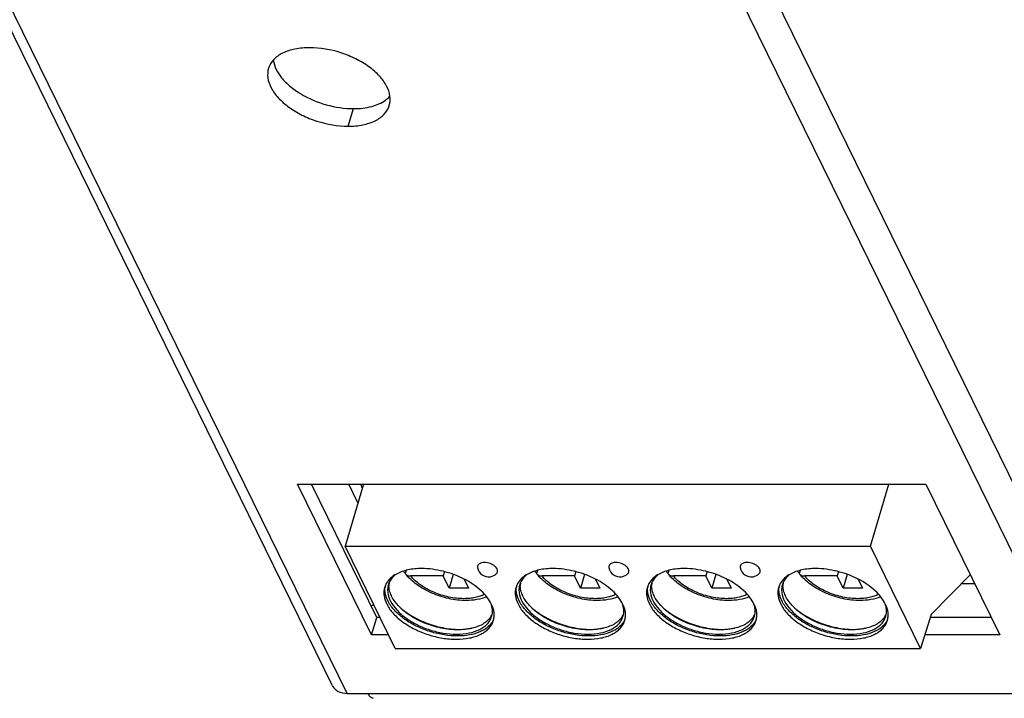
# Model space of a CAD drawing. Header units: millimetres. Extents: x 745 to 1756, y 7 to 641.
# Tile 14 of 29: x 1435 to 1470, y 246 to 270. Entities that reach past the tile are written whole.
import ezdxf

# ---------------------------------------------------------------- set-up
doc = ezdxf.new("R2010")
doc.units = ezdxf.units.MM
doc.header["$MEASUREMENT"] = 0
doc.layers.get('0').update_dxf_attribs({"lineweight": 0})

msp = doc.modelspace()

# ---------------------------------------------------------------- linework, layer by layer
at = {"color": 7, "lineweight": 25}
for p, q in [((1473.349, 246.78), (1436.134, 322.616)), ((1445.736, 246.427), (1408.521, 322.264)), ((1446.261, 246.153), (1409.046, 321.989)), ((1472.419, 246.153), (1435.204, 321.989)), ((1446.294, 266.355), (1446.488, 266.982)), ((1444.488, 253.612), (1466.87, 253.612)), ((1447.127, 248.235), (1444.488, 253.612)), ((1447.321, 248.862), (1444.99, 253.612)), ((1446.842, 253.612), (1446.182, 251.399)), ((1446.643, 252.945), (1446.316, 253.612)), ((1446.729, 253.612), (1446.799, 253.468)), ((1464.898, 251.399), (1465.558, 253.612)), ((1466.87, 253.612), (1469.509, 248.235)), ((1446.182, 251.399), (1464.898, 251.399)), ((1447.97, 247.757), (1446.182, 251.399)), ((1466.686, 247.757), (1464.898, 251.399)), ((1448.36, 250.529), (1448.327, 250.425)), ((1449.728, 250.491), (1449.68, 250.336)), ((1453.039, 250.529), (1453.006, 250.425)), ((1454.407, 250.491), (1454.359, 250.336)), ((1457.718, 250.529), (1457.685, 250.425)), ((1459.086, 250.491), (1459.038, 250.336)), ((1462.397, 250.529), (1462.364, 250.425)), ((1463.765, 250.491), (1463.717, 250.336)), ((1448.327, 250.425), (1448.337, 250.412)), ((1449.68, 250.336), (1448.522, 250.336)), ((1449.892, 249.904), (1449.68, 250.336)), ((1450.041, 250.388), (1449.892, 249.904)), ((1450.427, 250.22), (1450.582, 249.904)), ((1453.006, 250.425), (1453.016, 250.412)), ((1454.359, 250.336), (1453.201, 250.336)), ((1454.571, 249.904), (1454.359, 250.336)), ((1454.72, 250.388), (1454.571, 249.904)), ((1455.106, 250.22), (1455.261, 249.904)), ((1457.685, 250.425), (1457.695, 250.412)), ((1459.038, 250.336), (1457.88, 250.336)), ((1459.25, 249.904), (1459.038, 250.336)), ((1459.399, 250.388), (1459.25, 249.904)), ((1459.785, 250.22), (1459.94, 249.904)), ((1462.364, 250.425), (1462.374, 250.412)), ((1463.717, 250.336), (1462.559, 250.336)), ((1463.929, 249.904), (1463.717, 250.336)), ((1464.078, 250.388), (1463.929, 249.904)), ((1464.464, 250.22), (1464.619, 249.904)), ((1468.455, 250.382), (1467.059, 248.964)), ((1450.582, 249.904), (1449.892, 249.904)), ((1455.261, 249.904), (1454.571, 249.904)), ((1459.94, 249.904), (1459.25, 249.904)), ((1464.619, 249.904), (1463.929, 249.904)), ((1468.148, 250.07), (1468.609, 250.07)), ((1447.206, 249.312), (1447.118, 249.275)), ((1447.127, 248.235), (1447.321, 248.862)), ((1447.427, 248.862), (1447.321, 248.862)), ((1467.059, 248.964), (1466.686, 247.757)), ((1469.201, 248.862), (1467.027, 248.862)), ((1447.735, 248.235), (1447.127, 248.235)), ((1469.509, 248.235), (1466.833, 248.235)), ((1447.97, 247.757), (1466.686, 247.757)), ((1446.261, 246.153), (1472.419, 246.153))]:
    msp.add_line(p, q, dxfattribs=at)
for points, knots in [([(1444.922, 269.153), (1444.745, 269.153), (1444.569, 269.138), (1444.396, 269.102), (1444.244, 269.071), (1444.095, 269.025), (1443.957, 268.955), (1443.838, 268.896), (1443.727, 268.82), (1443.637, 268.722), (1443.557, 268.635), (1443.493, 268.531), (1443.458, 268.419)], [0, 0, 0, 0, 1, 1, 1, 2, 2, 2, 3, 3, 3, 4, 4, 4, 4]), ([(1447.758, 267.089), (1447.791, 267.197), (1447.798, 267.313), (1447.784, 267.426), (1447.767, 267.551), (1447.724, 267.672), (1447.665, 267.784), (1447.597, 267.914), (1447.509, 268.032), (1447.41, 268.14), (1447.298, 268.263), (1447.171, 268.372), (1447.036, 268.47), (1446.888, 268.578), (1446.731, 268.672), (1446.567, 268.753), (1446.396, 268.839), (1446.218, 268.911), (1446.035, 268.97), (1445.676, 269.086), (1445.298, 269.153), (1444.922, 269.153)], [0, 0, 0, 0, 1, 1, 1, 2, 2, 2, 3, 3, 3, 4, 4, 4, 5, 5, 5, 6, 6, 6, 7, 7, 7, 7]), ([(1443.626, 268.707), (1443.657, 268.478), (1443.777, 268.262), (1443.925, 268.081), (1444.014, 267.97), (1444.115, 267.872), (1444.222, 267.782), (1444.34, 267.684), (1444.467, 267.594), (1444.599, 267.515), (1444.884, 267.342), (1445.194, 267.213), (1445.515, 267.122), (1445.832, 267.033), (1446.16, 266.982), (1446.488, 266.982)], [0, 0, 0, 0, 1, 1, 1, 2, 2, 2, 3, 3, 3, 4, 4, 4, 5, 5, 5, 5]), ([(1443.458, 268.419), (1443.425, 268.311), (1443.418, 268.195), (1443.432, 268.082), (1443.449, 267.957), (1443.492, 267.836), (1443.551, 267.724), (1443.619, 267.594), (1443.707, 267.476), (1443.805, 267.368), (1443.918, 267.245), (1444.045, 267.136), (1444.18, 267.037), (1444.328, 266.93), (1444.485, 266.836), (1444.649, 266.754), (1444.82, 266.669), (1444.998, 266.597), (1445.181, 266.538), (1445.54, 266.422), (1445.918, 266.355), (1446.294, 266.355)], [0, 0, 0, 0, 1, 1, 1, 2, 2, 2, 3, 3, 3, 4, 4, 4, 5, 5, 5, 6, 6, 6, 7, 7, 7, 7]), ([(1447.63, 267.287), (1447.644, 267.297), (1447.658, 267.308), (1447.672, 267.319), (1447.712, 267.352), (1447.75, 267.387), (1447.784, 267.425)], [0, 0, 0, 0, 1, 1, 1, 2, 2, 2, 2]), ([(1446.294, 266.355), (1446.47, 266.355), (1446.647, 266.37), (1446.82, 266.406), (1446.972, 266.437), (1447.12, 266.483), (1447.259, 266.553), (1447.378, 266.612), (1447.489, 266.688), (1447.579, 266.786), (1447.659, 266.873), (1447.723, 266.977), (1447.758, 267.089)], [0, 0, 0, 0, 1, 1, 1, 2, 2, 2, 3, 3, 3, 4, 4, 4, 4]), ([(1446.488, 266.982), (1446.705, 266.982), (1446.922, 267.004), (1447.133, 267.06), (1447.31, 267.108), (1447.483, 267.179), (1447.63, 267.287)], [0, 0, 0, 0, 1, 1, 1, 2, 2, 2, 2]), ([(1451.148, 250.815), (1451.111, 250.815), (1451.075, 250.812), (1451.04, 250.802), (1451.011, 250.794), (1450.982, 250.782), (1450.958, 250.764), (1450.937, 250.749), (1450.92, 250.729), (1450.91, 250.705), (1450.901, 250.683), (1450.899, 250.657), (1450.903, 250.633)], [0, 0, 0, 0, 1, 1, 1, 2, 2, 2, 3, 3, 3, 4, 4, 4, 4]), ([(1451.583, 250.423), (1451.598, 250.438), (1451.609, 250.457), (1451.615, 250.477), (1451.621, 250.497), (1451.622, 250.52), (1451.618, 250.541), (1451.613, 250.565), (1451.602, 250.587), (1451.589, 250.608), (1451.573, 250.632), (1451.554, 250.654), (1451.532, 250.674), (1451.508, 250.696), (1451.481, 250.715), (1451.452, 250.731), (1451.422, 250.749), (1451.389, 250.764), (1451.356, 250.777), (1451.289, 250.801), (1451.218, 250.815), (1451.148, 250.815)], [0, 0, 0, 0, 1, 1, 1, 2, 2, 2, 3, 3, 3, 4, 4, 4, 5, 5, 5, 6, 6, 6, 7, 7, 7, 7]), ([(1455.826, 250.815), (1455.79, 250.815), (1455.754, 250.812), (1455.719, 250.802), (1455.69, 250.794), (1455.661, 250.782), (1455.637, 250.764), (1455.616, 250.749), (1455.599, 250.729), (1455.589, 250.705), (1455.58, 250.683), (1455.578, 250.657), (1455.582, 250.633)], [0, 0, 0, 0, 1, 1, 1, 2, 2, 2, 3, 3, 3, 4, 4, 4, 4]), ([(1456.262, 250.423), (1456.277, 250.438), (1456.288, 250.457), (1456.294, 250.477), (1456.3, 250.497), (1456.301, 250.52), (1456.296, 250.541), (1456.292, 250.565), (1456.281, 250.587), (1456.268, 250.608), (1456.252, 250.632), (1456.233, 250.654), (1456.211, 250.674), (1456.187, 250.696), (1456.16, 250.715), (1456.131, 250.731), (1456.101, 250.749), (1456.068, 250.764), (1456.035, 250.777), (1455.968, 250.801), (1455.897, 250.815), (1455.826, 250.815)], [0, 0, 0, 0, 1, 1, 1, 2, 2, 2, 3, 3, 3, 4, 4, 4, 5, 5, 5, 6, 6, 6, 7, 7, 7, 7]), ([(1460.505, 250.815), (1460.469, 250.815), (1460.433, 250.812), (1460.398, 250.802), (1460.369, 250.794), (1460.34, 250.782), (1460.316, 250.764), (1460.295, 250.749), (1460.278, 250.729), (1460.268, 250.705), (1460.259, 250.683), (1460.257, 250.657), (1460.261, 250.633)], [0, 0, 0, 0, 1, 1, 1, 2, 2, 2, 3, 3, 3, 4, 4, 4, 4]), ([(1460.941, 250.423), (1460.956, 250.438), (1460.967, 250.457), (1460.973, 250.477), (1460.979, 250.497), (1460.98, 250.52), (1460.975, 250.541), (1460.971, 250.565), (1460.96, 250.587), (1460.947, 250.608), (1460.931, 250.632), (1460.912, 250.654), (1460.89, 250.674), (1460.866, 250.696), (1460.839, 250.715), (1460.81, 250.731), (1460.78, 250.749), (1460.747, 250.764), (1460.714, 250.777), (1460.647, 250.801), (1460.576, 250.815), (1460.505, 250.815)], [0, 0, 0, 0, 1, 1, 1, 2, 2, 2, 3, 3, 3, 4, 4, 4, 5, 5, 5, 6, 6, 6, 7, 7, 7, 7]), ([(1448.913, 250.6), (1448.748, 250.6), (1448.582, 250.586), (1448.419, 250.551), (1448.278, 250.52), (1448.139, 250.474), (1448.012, 250.406)], [0, 0, 0, 0, 1, 1, 1, 2, 2, 2, 2]), ([(1451.404, 249.326), (1451.362, 249.414), (1451.31, 249.497), (1451.25, 249.574), (1451.184, 249.66), (1451.11, 249.739), (1451.03, 249.813), (1450.942, 249.893), (1450.849, 249.966), (1450.751, 250.033), (1450.646, 250.104), (1450.537, 250.169), (1450.424, 250.226), (1450.188, 250.347), (1449.938, 250.439), (1449.68, 250.503), (1449.429, 250.565), (1449.171, 250.6), (1448.913, 250.6)], [0, 0, 0, 0, 1, 1, 1, 2, 2, 2, 3, 3, 3, 4, 4, 4, 5, 5, 5, 6, 6, 6, 6]), ([(1450.903, 250.633), (1450.942, 250.415), (1451.149, 250.27), (1451.367, 250.309), (1451.449, 250.323), (1451.524, 250.363), (1451.583, 250.423)], [0, 0, 0, 0, 1, 1, 1, 2, 2, 2, 2]), ([(1453.592, 250.6), (1453.427, 250.6), (1453.261, 250.586), (1453.098, 250.551), (1452.957, 250.52), (1452.818, 250.474), (1452.691, 250.406)], [0, 0, 0, 0, 1, 1, 1, 2, 2, 2, 2]), ([(1456.083, 249.326), (1456.041, 249.414), (1455.989, 249.497), (1455.929, 249.574), (1455.863, 249.66), (1455.789, 249.739), (1455.709, 249.813), (1455.621, 249.893), (1455.528, 249.966), (1455.43, 250.033), (1455.325, 250.104), (1455.216, 250.169), (1455.103, 250.226), (1454.867, 250.347), (1454.617, 250.439), (1454.359, 250.503), (1454.108, 250.565), (1453.85, 250.6), (1453.592, 250.6)], [0, 0, 0, 0, 1, 1, 1, 2, 2, 2, 3, 3, 3, 4, 4, 4, 5, 5, 5, 6, 6, 6, 6]), ([(1455.582, 250.633), (1455.621, 250.415), (1455.828, 250.27), (1456.046, 250.309), (1456.128, 250.323), (1456.203, 250.363), (1456.262, 250.423)], [0, 0, 0, 0, 1, 1, 1, 2, 2, 2, 2]), ([(1458.271, 250.6), (1458.106, 250.6), (1457.94, 250.586), (1457.777, 250.551), (1457.636, 250.52), (1457.497, 250.474), (1457.37, 250.406)], [0, 0, 0, 0, 1, 1, 1, 2, 2, 2, 2]), ([(1460.762, 249.326), (1460.72, 249.414), (1460.668, 249.497), (1460.608, 249.574), (1460.542, 249.66), (1460.468, 249.739), (1460.388, 249.813), (1460.3, 249.893), (1460.207, 249.966), (1460.109, 250.033), (1460.004, 250.104), (1459.895, 250.169), (1459.782, 250.226), (1459.546, 250.347), (1459.296, 250.439), (1459.038, 250.503), (1458.787, 250.565), (1458.529, 250.6), (1458.271, 250.6)], [0, 0, 0, 0, 1, 1, 1, 2, 2, 2, 3, 3, 3, 4, 4, 4, 5, 5, 5, 6, 6, 6, 6]), ([(1460.261, 250.633), (1460.3, 250.415), (1460.507, 250.27), (1460.725, 250.309), (1460.807, 250.323), (1460.882, 250.363), (1460.941, 250.423)], [0, 0, 0, 0, 1, 1, 1, 2, 2, 2, 2]), ([(1462.95, 250.6), (1462.785, 250.6), (1462.619, 250.586), (1462.456, 250.551), (1462.315, 250.52), (1462.176, 250.474), (1462.049, 250.406)], [0, 0, 0, 0, 1, 1, 1, 2, 2, 2, 2]), ([(1465.441, 249.326), (1465.399, 249.414), (1465.347, 249.497), (1465.287, 249.574), (1465.221, 249.66), (1465.147, 249.739), (1465.067, 249.813), (1464.979, 249.893), (1464.886, 249.966), (1464.788, 250.033), (1464.683, 250.104), (1464.574, 250.169), (1464.461, 250.226), (1464.225, 250.347), (1463.975, 250.439), (1463.717, 250.503), (1463.466, 250.565), (1463.208, 250.6), (1462.95, 250.6)], [0, 0, 0, 0, 1, 1, 1, 2, 2, 2, 3, 3, 3, 4, 4, 4, 5, 5, 5, 6, 6, 6, 6]), ([(1448.012, 250.406), (1447.936, 250.364), (1447.863, 250.315), (1447.8, 250.255), (1447.742, 250.201), (1447.691, 250.139), (1447.653, 250.07)], [0, 0, 0, 0, 1, 1, 1, 2, 2, 2, 2]), ([(1448.015, 250.403), (1447.959, 250.364), (1447.907, 250.318), (1447.862, 250.266), (1447.82, 250.218), (1447.785, 250.163), (1447.758, 250.106)], [0, 0, 0, 0, 1, 1, 1, 2, 2, 2, 2]), ([(1450.494, 249.463), (1450.393, 249.463), (1450.291, 249.469), (1450.19, 249.48), (1450.086, 249.492), (1449.983, 249.509), (1449.881, 249.531), (1449.777, 249.553), (1449.674, 249.581), (1449.573, 249.613), (1449.472, 249.646), (1449.373, 249.683), (1449.276, 249.726), (1449.181, 249.767), (1449.088, 249.814), (1448.997, 249.865), (1448.91, 249.915), (1448.825, 249.969), (1448.744, 250.028), (1448.666, 250.084), (1448.592, 250.145), (1448.522, 250.211), (1448.455, 250.274), (1448.393, 250.341), (1448.337, 250.412)], [0, 0, 0, 0, 1, 1, 1, 2, 2, 2, 3, 3, 3, 4, 4, 4, 5, 5, 5, 6, 6, 6, 7, 7, 7, 8, 8, 8, 8]), ([(1448.337, 250.412), (1448.346, 250.4), (1448.358, 250.389), (1448.371, 250.38), (1448.384, 250.37), (1448.399, 250.362), (1448.414, 250.355), (1448.431, 250.349), (1448.448, 250.344), (1448.465, 250.341), (1448.484, 250.337), (1448.503, 250.336), (1448.522, 250.336)], [0, 0, 0, 0, 1, 1, 1, 2, 2, 2, 3, 3, 3, 4, 4, 4, 4]), ([(1450.421, 249.528), (1450.333, 249.528), (1450.244, 249.533), (1450.156, 249.543), (1450.065, 249.553), (1449.974, 249.567), (1449.884, 249.586), (1449.792, 249.606), (1449.702, 249.629), (1449.612, 249.658), (1449.523, 249.686), (1449.435, 249.718), (1449.349, 249.755), (1449.265, 249.79), (1449.182, 249.83), (1449.102, 249.875), (1449.025, 249.917), (1448.95, 249.963), (1448.878, 250.014), (1448.81, 250.062), (1448.744, 250.113), (1448.682, 250.169), (1448.625, 250.221), (1448.571, 250.276), (1448.522, 250.336)], [0, 0, 0, 0, 1, 1, 1, 2, 2, 2, 3, 3, 3, 4, 4, 4, 5, 5, 5, 6, 6, 6, 7, 7, 7, 8, 8, 8, 8]), ([(1452.691, 250.406), (1452.615, 250.364), (1452.542, 250.315), (1452.479, 250.255), (1452.421, 250.201), (1452.37, 250.139), (1452.332, 250.07)], [0, 0, 0, 0, 1, 1, 1, 2, 2, 2, 2]), ([(1452.694, 250.403), (1452.638, 250.364), (1452.586, 250.318), (1452.541, 250.266), (1452.499, 250.218), (1452.464, 250.163), (1452.437, 250.106)], [0, 0, 0, 0, 1, 1, 1, 2, 2, 2, 2]), ([(1455.173, 249.463), (1455.072, 249.463), (1454.97, 249.469), (1454.869, 249.48), (1454.765, 249.492), (1454.662, 249.509), (1454.56, 249.531), (1454.456, 249.553), (1454.353, 249.581), (1454.252, 249.613), (1454.151, 249.646), (1454.052, 249.683), (1453.955, 249.726), (1453.86, 249.767), (1453.767, 249.814), (1453.676, 249.865), (1453.589, 249.915), (1453.504, 249.969), (1453.423, 250.028), (1453.345, 250.084), (1453.271, 250.145), (1453.201, 250.211), (1453.134, 250.274), (1453.072, 250.341), (1453.016, 250.412)], [0, 0, 0, 0, 1, 1, 1, 2, 2, 2, 3, 3, 3, 4, 4, 4, 5, 5, 5, 6, 6, 6, 7, 7, 7, 8, 8, 8, 8]), ([(1453.016, 250.412), (1453.025, 250.4), (1453.037, 250.389), (1453.05, 250.38), (1453.063, 250.37), (1453.078, 250.362), (1453.093, 250.355), (1453.11, 250.349), (1453.127, 250.344), (1453.144, 250.341), (1453.163, 250.337), (1453.182, 250.336), (1453.201, 250.336)], [0, 0, 0, 0, 1, 1, 1, 2, 2, 2, 3, 3, 3, 4, 4, 4, 4]), ([(1455.1, 249.528), (1455.012, 249.528), (1454.923, 249.533), (1454.835, 249.543), (1454.744, 249.553), (1454.653, 249.567), (1454.563, 249.586), (1454.471, 249.606), (1454.381, 249.629), (1454.291, 249.658), (1454.202, 249.686), (1454.114, 249.718), (1454.028, 249.755), (1453.944, 249.79), (1453.861, 249.83), (1453.781, 249.875), (1453.704, 249.917), (1453.629, 249.963), (1453.557, 250.014), (1453.489, 250.062), (1453.423, 250.113), (1453.361, 250.169), (1453.304, 250.221), (1453.25, 250.276), (1453.201, 250.336)], [0, 0, 0, 0, 1, 1, 1, 2, 2, 2, 3, 3, 3, 4, 4, 4, 5, 5, 5, 6, 6, 6, 7, 7, 7, 8, 8, 8, 8]), ([(1457.37, 250.406), (1457.294, 250.364), (1457.221, 250.315), (1457.158, 250.255), (1457.1, 250.201), (1457.049, 250.139), (1457.011, 250.07)], [0, 0, 0, 0, 1, 1, 1, 2, 2, 2, 2]), ([(1457.373, 250.403), (1457.317, 250.364), (1457.265, 250.318), (1457.22, 250.266), (1457.178, 250.218), (1457.143, 250.163), (1457.116, 250.106)], [0, 0, 0, 0, 1, 1, 1, 2, 2, 2, 2]), ([(1459.852, 249.463), (1459.751, 249.463), (1459.649, 249.469), (1459.548, 249.48), (1459.444, 249.492), (1459.341, 249.509), (1459.239, 249.531), (1459.135, 249.553), (1459.032, 249.581), (1458.931, 249.613), (1458.83, 249.646), (1458.731, 249.683), (1458.634, 249.726), (1458.539, 249.767), (1458.446, 249.814), (1458.355, 249.865), (1458.268, 249.915), (1458.183, 249.969), (1458.102, 250.028), (1458.024, 250.084), (1457.95, 250.145), (1457.88, 250.211), (1457.813, 250.274), (1457.751, 250.341), (1457.695, 250.412)], [0, 0, 0, 0, 1, 1, 1, 2, 2, 2, 3, 3, 3, 4, 4, 4, 5, 5, 5, 6, 6, 6, 7, 7, 7, 8, 8, 8, 8]), ([(1457.695, 250.412), (1457.704, 250.4), (1457.716, 250.389), (1457.729, 250.38), (1457.742, 250.37), (1457.757, 250.362), (1457.772, 250.355), (1457.789, 250.349), (1457.806, 250.344), (1457.823, 250.341), (1457.842, 250.337), (1457.861, 250.336), (1457.88, 250.336)], [0, 0, 0, 0, 1, 1, 1, 2, 2, 2, 3, 3, 3, 4, 4, 4, 4]), ([(1459.779, 249.528), (1459.691, 249.528), (1459.602, 249.533), (1459.514, 249.543), (1459.423, 249.553), (1459.332, 249.567), (1459.242, 249.586), (1459.15, 249.606), (1459.06, 249.629), (1458.97, 249.658), (1458.881, 249.686), (1458.793, 249.718), (1458.707, 249.755), (1458.623, 249.79), (1458.54, 249.83), (1458.46, 249.875), (1458.383, 249.917), (1458.308, 249.963), (1458.236, 250.014), (1458.168, 250.062), (1458.102, 250.113), (1458.04, 250.169), (1457.983, 250.221), (1457.929, 250.276), (1457.88, 250.336)], [0, 0, 0, 0, 1, 1, 1, 2, 2, 2, 3, 3, 3, 4, 4, 4, 5, 5, 5, 6, 6, 6, 7, 7, 7, 8, 8, 8, 8]), ([(1462.049, 250.406), (1461.973, 250.364), (1461.9, 250.315), (1461.837, 250.255), (1461.779, 250.201), (1461.728, 250.139), (1461.69, 250.07)], [0, 0, 0, 0, 1, 1, 1, 2, 2, 2, 2]), ([(1462.052, 250.403), (1461.996, 250.364), (1461.944, 250.318), (1461.899, 250.266), (1461.857, 250.218), (1461.822, 250.163), (1461.795, 250.106)], [0, 0, 0, 0, 1, 1, 1, 2, 2, 2, 2]), ([(1464.531, 249.463), (1464.43, 249.463), (1464.328, 249.469), (1464.227, 249.48), (1464.123, 249.492), (1464.02, 249.509), (1463.917, 249.531), (1463.814, 249.553), (1463.711, 249.581), (1463.61, 249.613), (1463.509, 249.646), (1463.41, 249.683), (1463.313, 249.726), (1463.218, 249.767), (1463.125, 249.814), (1463.034, 249.865), (1462.947, 249.915), (1462.862, 249.969), (1462.781, 250.028), (1462.703, 250.084), (1462.629, 250.145), (1462.559, 250.211), (1462.492, 250.274), (1462.43, 250.341), (1462.374, 250.412)], [0, 0, 0, 0, 1, 1, 1, 2, 2, 2, 3, 3, 3, 4, 4, 4, 5, 5, 5, 6, 6, 6, 7, 7, 7, 8, 8, 8, 8]), ([(1462.374, 250.412), (1462.383, 250.4), (1462.395, 250.389), (1462.408, 250.38), (1462.421, 250.37), (1462.436, 250.362), (1462.451, 250.355), (1462.468, 250.349), (1462.485, 250.344), (1462.502, 250.341), (1462.521, 250.337), (1462.54, 250.336), (1462.559, 250.336)], [0, 0, 0, 0, 1, 1, 1, 2, 2, 2, 3, 3, 3, 4, 4, 4, 4]), ([(1464.458, 249.528), (1464.37, 249.528), (1464.281, 249.533), (1464.193, 249.543), (1464.102, 249.553), (1464.011, 249.567), (1463.921, 249.586), (1463.829, 249.606), (1463.739, 249.629), (1463.649, 249.658), (1463.56, 249.686), (1463.472, 249.718), (1463.386, 249.755), (1463.302, 249.79), (1463.219, 249.83), (1463.139, 249.875), (1463.062, 249.917), (1462.987, 249.963), (1462.915, 250.014), (1462.847, 250.062), (1462.781, 250.113), (1462.719, 250.169), (1462.662, 250.221), (1462.608, 250.276), (1462.559, 250.336)], [0, 0, 0, 0, 1, 1, 1, 2, 2, 2, 3, 3, 3, 4, 4, 4, 5, 5, 5, 6, 6, 6, 7, 7, 7, 8, 8, 8, 8]), ([(1447.597, 249.94), (1447.582, 249.892), (1447.572, 249.842), (1447.569, 249.792), (1447.565, 249.74), (1447.566, 249.688), (1447.573, 249.637), (1447.588, 249.525), (1447.627, 249.416), (1447.68, 249.315), (1447.741, 249.198), (1447.82, 249.091), (1447.909, 248.994), (1448.01, 248.884), (1448.125, 248.785), (1448.246, 248.697), (1448.379, 248.6), (1448.521, 248.516), (1448.668, 248.442), (1448.822, 248.365), (1448.983, 248.3), (1449.147, 248.247), (1449.312, 248.194), (1449.481, 248.153), (1449.652, 248.125), (1449.816, 248.098), (1449.983, 248.083), (1450.149, 248.083)], [0, 0, 0, 0, 1, 1, 1, 2, 2, 2, 3, 3, 3, 4, 4, 4, 5, 5, 5, 6, 6, 6, 7, 7, 7, 8, 8, 8, 9, 9, 9, 9]), ([(1450.185, 248.2), (1450.028, 248.2), (1449.87, 248.214), (1449.714, 248.238), (1449.551, 248.263), (1449.391, 248.301), (1449.234, 248.349), (1449.077, 248.397), (1448.923, 248.456), (1448.774, 248.526), (1448.631, 248.593), (1448.492, 248.671), (1448.361, 248.759), (1448.24, 248.841), (1448.125, 248.932), (1448.021, 249.034), (1447.928, 249.125), (1447.843, 249.224), (1447.773, 249.334), (1447.712, 249.43), (1447.662, 249.533), (1447.632, 249.642), (1447.619, 249.691), (1447.61, 249.742), (1447.605, 249.793), (1447.601, 249.842), (1447.602, 249.891), (1447.608, 249.939)], [0, 0, 0, 0, 1, 1, 1, 2, 2, 2, 3, 3, 3, 4, 4, 4, 5, 5, 5, 6, 6, 6, 7, 7, 7, 8, 8, 8, 9, 9, 9, 9]), ([(1447.728, 250.028), (1447.714, 249.982), (1447.705, 249.935), (1447.702, 249.887), (1447.698, 249.838), (1447.7, 249.789), (1447.706, 249.74), (1447.72, 249.633), (1447.757, 249.53), (1447.807, 249.434), (1447.865, 249.322), (1447.941, 249.221), (1448.025, 249.129), (1448.122, 249.024), (1448.23, 248.93), (1448.346, 248.846), (1448.472, 248.754), (1448.607, 248.674), (1448.747, 248.604), (1448.894, 248.531), (1449.046, 248.469), (1449.203, 248.419), (1449.359, 248.368), (1449.52, 248.329), (1449.682, 248.302), (1449.839, 248.277), (1449.997, 248.263), (1450.155, 248.263)], [0, 0, 0, 0, 1, 1, 1, 2, 2, 2, 3, 3, 3, 4, 4, 4, 5, 5, 5, 6, 6, 6, 7, 7, 7, 8, 8, 8, 9, 9, 9, 9]), ([(1448.072, 249.287), (1448.022, 249.342), (1447.976, 249.4), (1447.934, 249.461), (1447.896, 249.517), (1447.861, 249.576), (1447.833, 249.637), (1447.806, 249.694), (1447.785, 249.753), (1447.77, 249.814), (1447.757, 249.87), (1447.749, 249.928), (1447.748, 249.986)], [0, 0, 0, 0, 1, 1, 1, 2, 2, 2, 3, 3, 3, 4, 4, 4, 4]), ([(1452.276, 249.94), (1452.261, 249.892), (1452.251, 249.842), (1452.248, 249.792), (1452.244, 249.74), (1452.245, 249.688), (1452.252, 249.637), (1452.267, 249.525), (1452.306, 249.416), (1452.359, 249.315), (1452.42, 249.198), (1452.499, 249.091), (1452.588, 248.994), (1452.689, 248.884), (1452.804, 248.785), (1452.925, 248.697), (1453.058, 248.6), (1453.2, 248.516), (1453.347, 248.442), (1453.501, 248.365), (1453.662, 248.3), (1453.826, 248.247), (1453.991, 248.194), (1454.16, 248.153), (1454.331, 248.125), (1454.495, 248.098), (1454.662, 248.083), (1454.828, 248.083)], [0, 0, 0, 0, 1, 1, 1, 2, 2, 2, 3, 3, 3, 4, 4, 4, 5, 5, 5, 6, 6, 6, 7, 7, 7, 8, 8, 8, 9, 9, 9, 9]), ([(1454.864, 248.2), (1454.707, 248.2), (1454.549, 248.214), (1454.393, 248.238), (1454.23, 248.263), (1454.07, 248.301), (1453.913, 248.349), (1453.756, 248.397), (1453.602, 248.456), (1453.453, 248.526), (1453.31, 248.593), (1453.171, 248.671), (1453.04, 248.759), (1452.919, 248.841), (1452.804, 248.932), (1452.7, 249.034), (1452.607, 249.125), (1452.522, 249.224), (1452.452, 249.334), (1452.391, 249.43), (1452.341, 249.533), (1452.311, 249.642), (1452.298, 249.691), (1452.289, 249.742), (1452.284, 249.793), (1452.28, 249.842), (1452.281, 249.891), (1452.287, 249.939)], [0, 0, 0, 0, 1, 1, 1, 2, 2, 2, 3, 3, 3, 4, 4, 4, 5, 5, 5, 6, 6, 6, 7, 7, 7, 8, 8, 8, 9, 9, 9, 9]), ([(1452.407, 250.028), (1452.393, 249.982), (1452.384, 249.935), (1452.381, 249.887), (1452.377, 249.838), (1452.379, 249.789), (1452.385, 249.74), (1452.399, 249.633), (1452.436, 249.53), (1452.486, 249.434), (1452.544, 249.322), (1452.62, 249.221), (1452.704, 249.129), (1452.801, 249.024), (1452.909, 248.93), (1453.025, 248.846), (1453.151, 248.754), (1453.286, 248.674), (1453.426, 248.604), (1453.573, 248.531), (1453.725, 248.469), (1453.882, 248.419), (1454.038, 248.368), (1454.199, 248.329), (1454.361, 248.302), (1454.518, 248.277), (1454.676, 248.263), (1454.834, 248.263)], [0, 0, 0, 0, 1, 1, 1, 2, 2, 2, 3, 3, 3, 4, 4, 4, 5, 5, 5, 6, 6, 6, 7, 7, 7, 8, 8, 8, 9, 9, 9, 9]), ([(1452.751, 249.287), (1452.701, 249.342), (1452.655, 249.4), (1452.613, 249.461), (1452.575, 249.517), (1452.54, 249.576), (1452.512, 249.637), (1452.485, 249.694), (1452.464, 249.753), (1452.449, 249.814), (1452.436, 249.87), (1452.428, 249.928), (1452.427, 249.986)], [0, 0, 0, 0, 1, 1, 1, 2, 2, 2, 3, 3, 3, 4, 4, 4, 4]), ([(1456.955, 249.94), (1456.94, 249.892), (1456.93, 249.842), (1456.927, 249.792), (1456.923, 249.74), (1456.924, 249.688), (1456.931, 249.637), (1456.946, 249.525), (1456.985, 249.416), (1457.038, 249.315), (1457.099, 249.198), (1457.178, 249.091), (1457.267, 248.994), (1457.368, 248.884), (1457.483, 248.785), (1457.604, 248.697), (1457.737, 248.6), (1457.879, 248.516), (1458.026, 248.442), (1458.18, 248.365), (1458.341, 248.3), (1458.505, 248.247), (1458.67, 248.194), (1458.839, 248.153), (1459.01, 248.125), (1459.174, 248.098), (1459.341, 248.083), (1459.507, 248.083)], [0, 0, 0, 0, 1, 1, 1, 2, 2, 2, 3, 3, 3, 4, 4, 4, 5, 5, 5, 6, 6, 6, 7, 7, 7, 8, 8, 8, 9, 9, 9, 9]), ([(1459.543, 248.2), (1459.386, 248.2), (1459.228, 248.214), (1459.072, 248.238), (1458.909, 248.263), (1458.749, 248.301), (1458.592, 248.349), (1458.435, 248.397), (1458.281, 248.456), (1458.132, 248.526), (1457.989, 248.593), (1457.85, 248.671), (1457.719, 248.759), (1457.598, 248.841), (1457.483, 248.932), (1457.379, 249.034), (1457.286, 249.125), (1457.201, 249.224), (1457.131, 249.334), (1457.07, 249.43), (1457.02, 249.533), (1456.99, 249.642), (1456.977, 249.691), (1456.968, 249.742), (1456.963, 249.793), (1456.959, 249.842), (1456.96, 249.891), (1456.966, 249.939)], [0, 0, 0, 0, 1, 1, 1, 2, 2, 2, 3, 3, 3, 4, 4, 4, 5, 5, 5, 6, 6, 6, 7, 7, 7, 8, 8, 8, 9, 9, 9, 9]), ([(1457.086, 250.028), (1457.072, 249.982), (1457.063, 249.935), (1457.06, 249.887), (1457.056, 249.838), (1457.058, 249.789), (1457.064, 249.74), (1457.078, 249.633), (1457.115, 249.53), (1457.165, 249.434), (1457.223, 249.322), (1457.299, 249.221), (1457.383, 249.129), (1457.48, 249.024), (1457.588, 248.93), (1457.704, 248.846), (1457.83, 248.754), (1457.965, 248.674), (1458.105, 248.604), (1458.252, 248.531), (1458.404, 248.469), (1458.561, 248.419), (1458.717, 248.368), (1458.878, 248.329), (1459.04, 248.302), (1459.197, 248.277), (1459.355, 248.263), (1459.513, 248.263)], [0, 0, 0, 0, 1, 1, 1, 2, 2, 2, 3, 3, 3, 4, 4, 4, 5, 5, 5, 6, 6, 6, 7, 7, 7, 8, 8, 8, 9, 9, 9, 9]), ([(1457.43, 249.287), (1457.38, 249.342), (1457.334, 249.4), (1457.292, 249.461), (1457.254, 249.517), (1457.219, 249.576), (1457.191, 249.637), (1457.164, 249.694), (1457.143, 249.753), (1457.128, 249.814), (1457.115, 249.87), (1457.107, 249.928), (1457.106, 249.986)], [0, 0, 0, 0, 1, 1, 1, 2, 2, 2, 3, 3, 3, 4, 4, 4, 4]), ([(1461.633, 249.94), (1461.619, 249.892), (1461.609, 249.842), (1461.605, 249.792), (1461.601, 249.74), (1461.603, 249.688), (1461.61, 249.637), (1461.625, 249.525), (1461.664, 249.416), (1461.717, 249.315), (1461.778, 249.198), (1461.857, 249.091), (1461.946, 248.994), (1462.047, 248.884), (1462.162, 248.785), (1462.283, 248.697), (1462.416, 248.6), (1462.558, 248.516), (1462.705, 248.442), (1462.859, 248.365), (1463.02, 248.3), (1463.184, 248.247), (1463.349, 248.194), (1463.518, 248.153), (1463.689, 248.125), (1463.853, 248.098), (1464.02, 248.083), (1464.186, 248.083)], [0, 0, 0, 0, 1, 1, 1, 2, 2, 2, 3, 3, 3, 4, 4, 4, 5, 5, 5, 6, 6, 6, 7, 7, 7, 8, 8, 8, 9, 9, 9, 9]), ([(1464.222, 248.2), (1464.065, 248.2), (1463.907, 248.214), (1463.751, 248.238), (1463.588, 248.263), (1463.428, 248.301), (1463.271, 248.349), (1463.114, 248.397), (1462.96, 248.456), (1462.811, 248.526), (1462.668, 248.593), (1462.529, 248.671), (1462.398, 248.759), (1462.277, 248.841), (1462.162, 248.932), (1462.058, 249.034), (1461.965, 249.125), (1461.88, 249.224), (1461.81, 249.334), (1461.749, 249.43), (1461.699, 249.533), (1461.669, 249.642), (1461.656, 249.691), (1461.647, 249.742), (1461.642, 249.793), (1461.638, 249.842), (1461.639, 249.891), (1461.645, 249.939)], [0, 0, 0, 0, 1, 1, 1, 2, 2, 2, 3, 3, 3, 4, 4, 4, 5, 5, 5, 6, 6, 6, 7, 7, 7, 8, 8, 8, 9, 9, 9, 9]), ([(1461.765, 250.028), (1461.751, 249.982), (1461.742, 249.935), (1461.739, 249.887), (1461.735, 249.838), (1461.737, 249.789), (1461.743, 249.74), (1461.757, 249.633), (1461.794, 249.53), (1461.844, 249.434), (1461.902, 249.322), (1461.978, 249.221), (1462.062, 249.129), (1462.159, 249.024), (1462.267, 248.93), (1462.383, 248.846), (1462.509, 248.754), (1462.644, 248.674), (1462.784, 248.604), (1462.931, 248.531), (1463.083, 248.469), (1463.24, 248.419), (1463.396, 248.368), (1463.557, 248.329), (1463.719, 248.302), (1463.876, 248.277), (1464.034, 248.263), (1464.192, 248.263)], [0, 0, 0, 0, 1, 1, 1, 2, 2, 2, 3, 3, 3, 4, 4, 4, 5, 5, 5, 6, 6, 6, 7, 7, 7, 8, 8, 8, 9, 9, 9, 9]), ([(1462.109, 249.287), (1462.059, 249.342), (1462.013, 249.4), (1461.971, 249.461), (1461.933, 249.517), (1461.898, 249.576), (1461.87, 249.637), (1461.843, 249.694), (1461.822, 249.753), (1461.807, 249.814), (1461.794, 249.87), (1461.786, 249.928), (1461.785, 249.986)], [0, 0, 0, 0, 1, 1, 1, 2, 2, 2, 3, 3, 3, 4, 4, 4, 4]), ([(1451.154, 249.682), (1451.104, 249.656), (1451.052, 249.634), (1450.998, 249.616), (1450.941, 249.596), (1450.882, 249.58), (1450.822, 249.567), (1450.758, 249.554), (1450.694, 249.544), (1450.629, 249.538), (1450.56, 249.531), (1450.491, 249.528), (1450.421, 249.528)], [0, 0, 0, 0, 1, 1, 1, 2, 2, 2, 3, 3, 3, 4, 4, 4, 4]), ([(1451.228, 249.589), (1451.116, 249.545), (1450.999, 249.514), (1450.881, 249.494), (1450.753, 249.473), (1450.623, 249.463), (1450.494, 249.463)], [0, 0, 0, 0, 1, 1, 1, 2, 2, 2, 2]), ([(1455.833, 249.682), (1455.783, 249.656), (1455.731, 249.634), (1455.677, 249.616), (1455.62, 249.596), (1455.561, 249.58), (1455.501, 249.567), (1455.437, 249.554), (1455.373, 249.544), (1455.308, 249.538), (1455.239, 249.531), (1455.17, 249.528), (1455.1, 249.528)], [0, 0, 0, 0, 1, 1, 1, 2, 2, 2, 3, 3, 3, 4, 4, 4, 4]), ([(1455.907, 249.589), (1455.795, 249.545), (1455.678, 249.514), (1455.56, 249.494), (1455.432, 249.473), (1455.302, 249.463), (1455.173, 249.463)], [0, 0, 0, 0, 1, 1, 1, 2, 2, 2, 2]), ([(1460.512, 249.682), (1460.462, 249.656), (1460.41, 249.634), (1460.356, 249.616), (1460.299, 249.596), (1460.24, 249.58), (1460.18, 249.567), (1460.116, 249.554), (1460.052, 249.544), (1459.987, 249.538), (1459.918, 249.531), (1459.849, 249.528), (1459.779, 249.528)], [0, 0, 0, 0, 1, 1, 1, 2, 2, 2, 3, 3, 3, 4, 4, 4, 4]), ([(1460.586, 249.589), (1460.474, 249.545), (1460.357, 249.514), (1460.239, 249.494), (1460.111, 249.473), (1459.981, 249.463), (1459.852, 249.463)], [0, 0, 0, 0, 1, 1, 1, 2, 2, 2, 2]), ([(1465.191, 249.682), (1465.141, 249.656), (1465.089, 249.634), (1465.035, 249.616), (1464.978, 249.596), (1464.919, 249.58), (1464.859, 249.567), (1464.795, 249.554), (1464.731, 249.544), (1464.666, 249.538), (1464.597, 249.531), (1464.528, 249.528), (1464.458, 249.528)], [0, 0, 0, 0, 1, 1, 1, 2, 2, 2, 3, 3, 3, 4, 4, 4, 4]), ([(1465.265, 249.589), (1465.153, 249.545), (1465.036, 249.514), (1464.918, 249.494), (1464.79, 249.473), (1464.66, 249.463), (1464.531, 249.463)], [0, 0, 0, 0, 1, 1, 1, 2, 2, 2, 2]), ([(1450.203, 248.419), (1450.004, 248.419), (1449.805, 248.441), (1449.61, 248.481), (1449.407, 248.522), (1449.208, 248.583), (1449.017, 248.661), (1448.832, 248.736), (1448.653, 248.828), (1448.486, 248.939), (1448.335, 249.039), (1448.194, 249.154), (1448.072, 249.287)], [0, 0, 0, 0, 1, 1, 1, 2, 2, 2, 3, 3, 3, 4, 4, 4, 4]), ([(1448.073, 249.289), (1448.204, 249.158), (1448.352, 249.043), (1448.51, 248.944), (1448.683, 248.836), (1448.866, 248.745), (1449.056, 248.671), (1449.251, 248.595), (1449.452, 248.536), (1449.658, 248.496), (1449.855, 248.457), (1450.057, 248.435), (1450.258, 248.435)], [0, 0, 0, 0, 1, 1, 1, 2, 2, 2, 3, 3, 3, 4, 4, 4, 4]), ([(1451.426, 248.97), (1451.436, 249.027), (1451.438, 249.086), (1451.433, 249.144), (1451.427, 249.206), (1451.414, 249.267), (1451.395, 249.326)], [0, 0, 0, 0, 1, 1, 1, 2, 2, 2, 2]), ([(1451.466, 248.744), (1451.48, 248.788), (1451.489, 248.835), (1451.493, 248.881), (1451.497, 248.929), (1451.497, 248.978), (1451.492, 249.026), (1451.481, 249.13), (1451.448, 249.232), (1451.404, 249.326)], [0, 0, 0, 0, 1, 1, 1, 2, 2, 2, 3, 3, 3, 3]), ([(1454.882, 248.419), (1454.683, 248.419), (1454.484, 248.441), (1454.289, 248.481), (1454.086, 248.522), (1453.887, 248.583), (1453.696, 248.661), (1453.511, 248.736), (1453.332, 248.828), (1453.165, 248.939), (1453.014, 249.039), (1452.873, 249.154), (1452.751, 249.287)], [0, 0, 0, 0, 1, 1, 1, 2, 2, 2, 3, 3, 3, 4, 4, 4, 4]), ([(1452.752, 249.289), (1452.883, 249.158), (1453.031, 249.043), (1453.189, 248.944), (1453.362, 248.836), (1453.545, 248.745), (1453.735, 248.671), (1453.93, 248.595), (1454.131, 248.536), (1454.337, 248.496), (1454.534, 248.457), (1454.736, 248.435), (1454.937, 248.435)], [0, 0, 0, 0, 1, 1, 1, 2, 2, 2, 3, 3, 3, 4, 4, 4, 4]), ([(1456.105, 248.97), (1456.115, 249.027), (1456.117, 249.086), (1456.112, 249.144), (1456.106, 249.206), (1456.093, 249.267), (1456.074, 249.326)], [0, 0, 0, 0, 1, 1, 1, 2, 2, 2, 2]), ([(1456.145, 248.744), (1456.159, 248.788), (1456.168, 248.835), (1456.172, 248.881), (1456.176, 248.929), (1456.176, 248.978), (1456.171, 249.026), (1456.16, 249.13), (1456.127, 249.232), (1456.083, 249.326)], [0, 0, 0, 0, 1, 1, 1, 2, 2, 2, 3, 3, 3, 3]), ([(1459.561, 248.419), (1459.362, 248.419), (1459.163, 248.441), (1458.968, 248.481), (1458.765, 248.522), (1458.566, 248.583), (1458.375, 248.661), (1458.19, 248.736), (1458.011, 248.828), (1457.844, 248.939), (1457.693, 249.039), (1457.552, 249.154), (1457.43, 249.287)], [0, 0, 0, 0, 1, 1, 1, 2, 2, 2, 3, 3, 3, 4, 4, 4, 4]), ([(1457.431, 249.289), (1457.562, 249.158), (1457.71, 249.043), (1457.868, 248.944), (1458.041, 248.836), (1458.224, 248.745), (1458.414, 248.671), (1458.609, 248.595), (1458.81, 248.536), (1459.016, 248.496), (1459.213, 248.457), (1459.415, 248.435), (1459.616, 248.435)], [0, 0, 0, 0, 1, 1, 1, 2, 2, 2, 3, 3, 3, 4, 4, 4, 4]), ([(1460.784, 248.97), (1460.794, 249.027), (1460.796, 249.086), (1460.791, 249.144), (1460.785, 249.206), (1460.772, 249.267), (1460.753, 249.326)], [0, 0, 0, 0, 1, 1, 1, 2, 2, 2, 2]), ([(1460.824, 248.744), (1460.838, 248.788), (1460.847, 248.835), (1460.851, 248.881), (1460.855, 248.929), (1460.855, 248.978), (1460.85, 249.026), (1460.839, 249.13), (1460.806, 249.232), (1460.762, 249.326)], [0, 0, 0, 0, 1, 1, 1, 2, 2, 2, 3, 3, 3, 3]), ([(1464.24, 248.419), (1464.041, 248.419), (1463.842, 248.441), (1463.647, 248.481), (1463.444, 248.522), (1463.245, 248.583), (1463.054, 248.661), (1462.869, 248.736), (1462.69, 248.828), (1462.523, 248.939), (1462.372, 249.039), (1462.231, 249.154), (1462.109, 249.287)], [0, 0, 0, 0, 1, 1, 1, 2, 2, 2, 3, 3, 3, 4, 4, 4, 4]), ([(1462.11, 249.289), (1462.24, 249.158), (1462.389, 249.043), (1462.547, 248.944), (1462.72, 248.836), (1462.903, 248.745), (1463.093, 248.671), (1463.288, 248.595), (1463.489, 248.536), (1463.695, 248.496), (1463.892, 248.457), (1464.094, 248.435), (1464.295, 248.435)], [0, 0, 0, 0, 1, 1, 1, 2, 2, 2, 3, 3, 3, 4, 4, 4, 4]), ([(1465.463, 248.97), (1465.473, 249.027), (1465.475, 249.086), (1465.47, 249.144), (1465.464, 249.206), (1465.451, 249.267), (1465.432, 249.326)], [0, 0, 0, 0, 1, 1, 1, 2, 2, 2, 2]), ([(1465.503, 248.744), (1465.517, 248.788), (1465.526, 248.835), (1465.53, 248.881), (1465.534, 248.929), (1465.534, 248.978), (1465.529, 249.026), (1465.518, 249.13), (1465.485, 249.232), (1465.441, 249.326)], [0, 0, 0, 0, 1, 1, 1, 2, 2, 2, 3, 3, 3, 3]), ([(1450.149, 248.083), (1450.307, 248.083), (1450.466, 248.096), (1450.622, 248.128), (1450.759, 248.156), (1450.893, 248.198), (1451.017, 248.261), (1451.073, 248.288), (1451.126, 248.32), (1451.176, 248.357), (1451.223, 248.391), (1451.266, 248.429), (1451.305, 248.471), (1451.342, 248.51), (1451.375, 248.554), (1451.402, 248.601), (1451.429, 248.646), (1451.45, 248.694), (1451.466, 248.744)], [0, 0, 0, 0, 1, 1, 1, 2, 2, 2, 3, 3, 3, 4, 4, 4, 5, 5, 5, 6, 6, 6, 6]), ([(1450.155, 248.263), (1450.305, 248.263), (1450.457, 248.275), (1450.605, 248.306), (1450.735, 248.332), (1450.862, 248.372), (1450.98, 248.432), (1451.033, 248.458), (1451.084, 248.488), (1451.131, 248.523), (1451.175, 248.555), (1451.217, 248.591), (1451.254, 248.631), (1451.289, 248.669), (1451.32, 248.71), (1451.346, 248.755), (1451.372, 248.797), (1451.392, 248.843), (1451.407, 248.891)], [0, 0, 0, 0, 1, 1, 1, 2, 2, 2, 3, 3, 3, 4, 4, 4, 5, 5, 5, 6, 6, 6, 6]), ([(1451.457, 248.751), (1451.435, 248.708), (1451.408, 248.667), (1451.378, 248.63), (1451.346, 248.59), (1451.31, 248.554), (1451.271, 248.521), (1451.187, 248.448), (1451.088, 248.391), (1450.986, 248.346), (1450.867, 248.295), (1450.743, 248.261), (1450.616, 248.237), (1450.474, 248.212), (1450.329, 248.2), (1450.185, 248.2)], [0, 0, 0, 0, 1, 1, 1, 2, 2, 2, 3, 3, 3, 4, 4, 4, 5, 5, 5, 5]), ([(1451.39, 248.902), (1451.358, 248.851), (1451.319, 248.803), (1451.276, 248.761), (1451.229, 248.715), (1451.177, 248.675), (1451.121, 248.64), (1451.06, 248.602), (1450.996, 248.57), (1450.929, 248.544), (1450.857, 248.515), (1450.781, 248.492), (1450.705, 248.474)], [0, 0, 0, 0, 1, 1, 1, 2, 2, 2, 3, 3, 3, 4, 4, 4, 4]), ([(1454.828, 248.083), (1454.986, 248.083), (1455.145, 248.096), (1455.301, 248.128), (1455.438, 248.156), (1455.572, 248.198), (1455.696, 248.261), (1455.752, 248.288), (1455.805, 248.32), (1455.855, 248.357), (1455.902, 248.391), (1455.945, 248.429), (1455.984, 248.471), (1456.021, 248.51), (1456.054, 248.554), (1456.081, 248.601), (1456.108, 248.646), (1456.129, 248.694), (1456.145, 248.744)], [0, 0, 0, 0, 1, 1, 1, 2, 2, 2, 3, 3, 3, 4, 4, 4, 5, 5, 5, 6, 6, 6, 6]), ([(1454.834, 248.263), (1454.984, 248.263), (1455.136, 248.275), (1455.284, 248.306), (1455.414, 248.332), (1455.541, 248.372), (1455.659, 248.432), (1455.712, 248.458), (1455.763, 248.488), (1455.81, 248.523), (1455.854, 248.555), (1455.896, 248.591), (1455.933, 248.631), (1455.968, 248.669), (1455.999, 248.71), (1456.025, 248.755), (1456.051, 248.797), (1456.071, 248.843), (1456.086, 248.891)], [0, 0, 0, 0, 1, 1, 1, 2, 2, 2, 3, 3, 3, 4, 4, 4, 5, 5, 5, 6, 6, 6, 6]), ([(1456.136, 248.751), (1456.114, 248.708), (1456.087, 248.667), (1456.057, 248.63), (1456.025, 248.59), (1455.989, 248.554), (1455.95, 248.521), (1455.866, 248.448), (1455.767, 248.391), (1455.665, 248.346), (1455.546, 248.295), (1455.422, 248.261), (1455.295, 248.237), (1455.153, 248.212), (1455.008, 248.2), (1454.864, 248.2)], [0, 0, 0, 0, 1, 1, 1, 2, 2, 2, 3, 3, 3, 4, 4, 4, 5, 5, 5, 5]), ([(1456.068, 248.902), (1456.037, 248.851), (1455.998, 248.803), (1455.955, 248.761), (1455.908, 248.715), (1455.856, 248.675), (1455.8, 248.64), (1455.739, 248.602), (1455.675, 248.57), (1455.608, 248.544), (1455.536, 248.515), (1455.46, 248.492), (1455.384, 248.474)], [0, 0, 0, 0, 1, 1, 1, 2, 2, 2, 3, 3, 3, 4, 4, 4, 4]), ([(1459.507, 248.083), (1459.665, 248.083), (1459.824, 248.096), (1459.98, 248.128), (1460.117, 248.156), (1460.251, 248.198), (1460.375, 248.261), (1460.431, 248.288), (1460.484, 248.32), (1460.534, 248.357), (1460.581, 248.391), (1460.624, 248.429), (1460.663, 248.471), (1460.7, 248.51), (1460.733, 248.554), (1460.76, 248.601), (1460.787, 248.646), (1460.808, 248.694), (1460.824, 248.744)], [0, 0, 0, 0, 1, 1, 1, 2, 2, 2, 3, 3, 3, 4, 4, 4, 5, 5, 5, 6, 6, 6, 6]), ([(1459.513, 248.263), (1459.663, 248.263), (1459.815, 248.275), (1459.963, 248.306), (1460.093, 248.332), (1460.22, 248.372), (1460.338, 248.432), (1460.391, 248.458), (1460.442, 248.488), (1460.489, 248.523), (1460.533, 248.555), (1460.575, 248.591), (1460.612, 248.631), (1460.647, 248.669), (1460.678, 248.71), (1460.704, 248.755), (1460.73, 248.797), (1460.75, 248.843), (1460.765, 248.891)], [0, 0, 0, 0, 1, 1, 1, 2, 2, 2, 3, 3, 3, 4, 4, 4, 5, 5, 5, 6, 6, 6, 6]), ([(1460.815, 248.751), (1460.793, 248.708), (1460.766, 248.667), (1460.736, 248.63), (1460.704, 248.59), (1460.668, 248.554), (1460.629, 248.521), (1460.545, 248.448), (1460.446, 248.391), (1460.344, 248.346), (1460.225, 248.295), (1460.101, 248.261), (1459.974, 248.237), (1459.832, 248.212), (1459.687, 248.2), (1459.543, 248.2)], [0, 0, 0, 0, 1, 1, 1, 2, 2, 2, 3, 3, 3, 4, 4, 4, 5, 5, 5, 5]), ([(1460.747, 248.902), (1460.716, 248.851), (1460.677, 248.803), (1460.634, 248.761), (1460.587, 248.715), (1460.535, 248.675), (1460.479, 248.64), (1460.418, 248.602), (1460.354, 248.57), (1460.287, 248.544), (1460.215, 248.515), (1460.139, 248.492), (1460.063, 248.474)], [0, 0, 0, 0, 1, 1, 1, 2, 2, 2, 3, 3, 3, 4, 4, 4, 4]), ([(1464.186, 248.083), (1464.344, 248.083), (1464.503, 248.096), (1464.659, 248.128), (1464.796, 248.156), (1464.93, 248.198), (1465.054, 248.261), (1465.11, 248.288), (1465.163, 248.32), (1465.213, 248.357), (1465.26, 248.391), (1465.303, 248.429), (1465.342, 248.471), (1465.379, 248.51), (1465.412, 248.554), (1465.439, 248.601), (1465.466, 248.646), (1465.487, 248.694), (1465.503, 248.744)], [0, 0, 0, 0, 1, 1, 1, 2, 2, 2, 3, 3, 3, 4, 4, 4, 5, 5, 5, 6, 6, 6, 6]), ([(1464.192, 248.263), (1464.342, 248.263), (1464.494, 248.275), (1464.642, 248.306), (1464.771, 248.332), (1464.899, 248.372), (1465.017, 248.432), (1465.07, 248.458), (1465.121, 248.488), (1465.168, 248.523), (1465.212, 248.555), (1465.254, 248.591), (1465.291, 248.631), (1465.326, 248.669), (1465.357, 248.71), (1465.383, 248.755), (1465.409, 248.797), (1465.429, 248.843), (1465.444, 248.891)], [0, 0, 0, 0, 1, 1, 1, 2, 2, 2, 3, 3, 3, 4, 4, 4, 5, 5, 5, 6, 6, 6, 6]), ([(1465.494, 248.751), (1465.472, 248.708), (1465.445, 248.667), (1465.415, 248.63), (1465.383, 248.59), (1465.347, 248.554), (1465.308, 248.521), (1465.224, 248.448), (1465.125, 248.391), (1465.023, 248.346), (1464.904, 248.295), (1464.78, 248.261), (1464.653, 248.237), (1464.511, 248.212), (1464.366, 248.2), (1464.222, 248.2)], [0, 0, 0, 0, 1, 1, 1, 2, 2, 2, 3, 3, 3, 4, 4, 4, 5, 5, 5, 5]), ([(1465.426, 248.902), (1465.395, 248.851), (1465.356, 248.803), (1465.313, 248.761), (1465.266, 248.715), (1465.214, 248.675), (1465.158, 248.64), (1465.097, 248.602), (1465.033, 248.57), (1464.966, 248.544), (1464.894, 248.515), (1464.818, 248.492), (1464.742, 248.474)], [0, 0, 0, 0, 1, 1, 1, 2, 2, 2, 3, 3, 3, 4, 4, 4, 4]), ([(1450.705, 248.474), (1450.666, 248.464), (1450.627, 248.457), (1450.587, 248.45), (1450.461, 248.429), (1450.332, 248.419), (1450.203, 248.419)], [0, 0, 0, 0, 1, 1, 1, 2, 2, 2, 2]), ([(1450.258, 248.435), (1450.297, 248.435), (1450.336, 248.436), (1450.375, 248.438), (1450.486, 248.443), (1450.597, 248.455), (1450.706, 248.476)], [0, 0, 0, 0, 1, 1, 1, 2, 2, 2, 2]), ([(1455.384, 248.474), (1455.345, 248.464), (1455.306, 248.457), (1455.266, 248.45), (1455.14, 248.429), (1455.011, 248.419), (1454.882, 248.419)], [0, 0, 0, 0, 1, 1, 1, 2, 2, 2, 2]), ([(1454.937, 248.435), (1454.976, 248.435), (1455.015, 248.436), (1455.054, 248.438), (1455.165, 248.443), (1455.276, 248.455), (1455.385, 248.476)], [0, 0, 0, 0, 1, 1, 1, 2, 2, 2, 2]), ([(1460.063, 248.474), (1460.024, 248.464), (1459.985, 248.457), (1459.945, 248.45), (1459.819, 248.429), (1459.69, 248.419), (1459.561, 248.419)], [0, 0, 0, 0, 1, 1, 1, 2, 2, 2, 2]), ([(1459.616, 248.435), (1459.655, 248.435), (1459.694, 248.436), (1459.733, 248.438), (1459.844, 248.443), (1459.955, 248.455), (1460.064, 248.476)], [0, 0, 0, 0, 1, 1, 1, 2, 2, 2, 2]), ([(1464.742, 248.474), (1464.703, 248.464), (1464.664, 248.457), (1464.624, 248.45), (1464.498, 248.429), (1464.369, 248.419), (1464.24, 248.419)], [0, 0, 0, 0, 1, 1, 1, 2, 2, 2, 2]), ([(1464.295, 248.435), (1464.334, 248.435), (1464.373, 248.436), (1464.412, 248.438), (1464.523, 248.443), (1464.634, 248.455), (1464.743, 248.476)], [0, 0, 0, 0, 1, 1, 1, 2, 2, 2, 2]), ([(1445.736, 246.427), (1445.757, 246.385), (1445.785, 246.346), (1445.819, 246.313), (1445.854, 246.278), (1445.895, 246.249), (1445.939, 246.226), (1446.037, 246.174), (1446.151, 246.153), (1446.261, 246.153)], [0, 0, 0, 0, 1, 1, 1, 2, 2, 2, 3, 3, 3, 3]), ([(1447.191, 245.98), (1447.173, 245.98), (1447.156, 245.984), (1447.139, 245.991), (1447.11, 246.003), (1447.085, 246.025), (1447.064, 246.049), (1447.037, 246.08), (1447.016, 246.116), (1446.998, 246.153)], [0, 0, 0, 0, 1, 1, 1, 2, 2, 2, 3, 3, 3, 3])]:
    msp.add_open_spline(points, degree=3, knots=knots, dxfattribs=at)
for points in [[(1448.268, 250.506), (1448.287, 250.479), (1448.307, 250.451), (1448.327, 250.425)], [(1452.947, 250.506), (1452.966, 250.479), (1452.986, 250.451), (1453.006, 250.425)], [(1457.626, 250.506), (1457.645, 250.479), (1457.665, 250.451), (1457.685, 250.425)], [(1462.305, 250.506), (1462.324, 250.479), (1462.344, 250.451), (1462.364, 250.425)], [(1447.653, 250.07), (1447.629, 250.029), (1447.611, 249.985), (1447.597, 249.94)], [(1447.619, 250.003), (1447.614, 249.982), (1447.61, 249.961), (1447.608, 249.939)], [(1447.758, 250.106), (1447.747, 250.08), (1447.737, 250.054), (1447.728, 250.028)], [(1447.749, 250.025), (1447.748, 250.012), (1447.748, 249.999), (1447.748, 249.986)], [(1447.758, 250.105), (1447.753, 250.079), (1447.75, 250.052), (1447.749, 250.025)], [(1452.332, 250.07), (1452.308, 250.029), (1452.29, 249.985), (1452.276, 249.94)], [(1452.298, 250.003), (1452.293, 249.982), (1452.289, 249.961), (1452.287, 249.939)], [(1452.437, 250.106), (1452.426, 250.08), (1452.416, 250.054), (1452.407, 250.028)], [(1452.428, 250.025), (1452.427, 250.012), (1452.427, 249.999), (1452.427, 249.986)], [(1452.437, 250.105), (1452.432, 250.079), (1452.429, 250.052), (1452.428, 250.025)], [(1457.011, 250.07), (1456.987, 250.029), (1456.969, 249.985), (1456.955, 249.94)], [(1456.977, 250.003), (1456.972, 249.982), (1456.968, 249.961), (1456.966, 249.939)], [(1457.116, 250.106), (1457.105, 250.08), (1457.095, 250.054), (1457.086, 250.028)], [(1457.107, 250.025), (1457.106, 250.012), (1457.106, 249.999), (1457.106, 249.986)], [(1457.116, 250.105), (1457.111, 250.079), (1457.108, 250.052), (1457.107, 250.025)], [(1461.69, 250.07), (1461.666, 250.029), (1461.648, 249.985), (1461.633, 249.94)], [(1461.656, 250.003), (1461.651, 249.982), (1461.647, 249.961), (1461.645, 249.939)], [(1461.795, 250.106), (1461.784, 250.08), (1461.774, 250.054), (1461.765, 250.028)], [(1461.786, 250.025), (1461.785, 250.012), (1461.785, 249.999), (1461.785, 249.986)], [(1461.795, 250.105), (1461.79, 250.079), (1461.787, 250.052), (1461.786, 250.025)], [(1451.39, 248.902), (1451.403, 248.924), (1451.415, 248.947), (1451.425, 248.97)], [(1451.407, 248.891), (1451.415, 248.917), (1451.421, 248.943), (1451.426, 248.97)], [(1451.457, 248.751), (1451.465, 248.766), (1451.473, 248.782), (1451.479, 248.799)], [(1456.068, 248.902), (1456.082, 248.924), (1456.094, 248.947), (1456.104, 248.97)], [(1456.086, 248.891), (1456.094, 248.917), (1456.1, 248.943), (1456.105, 248.97)], [(1456.136, 248.751), (1456.144, 248.766), (1456.152, 248.782), (1456.158, 248.799)], [(1460.747, 248.902), (1460.761, 248.924), (1460.773, 248.947), (1460.783, 248.97)], [(1460.765, 248.891), (1460.773, 248.917), (1460.779, 248.943), (1460.784, 248.97)], [(1460.815, 248.751), (1460.823, 248.766), (1460.831, 248.782), (1460.837, 248.799)], [(1465.426, 248.902), (1465.44, 248.924), (1465.452, 248.947), (1465.462, 248.97)], [(1465.444, 248.891), (1465.452, 248.917), (1465.458, 248.943), (1465.463, 248.97)], [(1465.494, 248.751), (1465.502, 248.766), (1465.509, 248.782), (1465.516, 248.799)]]:
    msp.add_open_spline(points, degree=3, dxfattribs=at)

doc.saveas('drawing.dxf')
